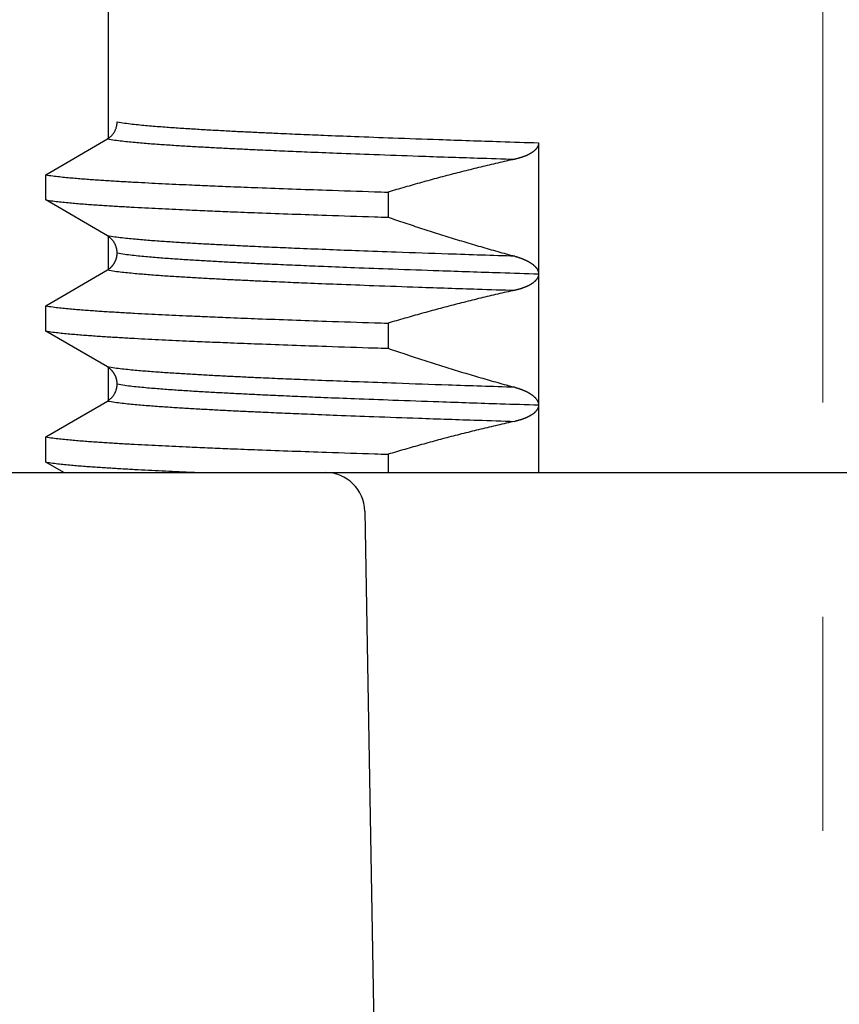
# Model space of a CAD drawing. Header units: millimetres. Extents: x 0 to 594, y 0 to 420.
# Tile 90 of 112: x 518.31 to 524.56, y 230.71 to 238.22. Entities that reach past the tile are written whole.
import ezdxf

# ---------------------------------------------------------------- set-up
doc = ezdxf.new("R2010")
doc.units = ezdxf.units.MM
doc.header["$LTSCALE"] = 0.257233
doc.linetypes.add('CENTER', pattern=[50.8, 31.75, -6.35, 6.35, -6.35])
doc.layers.add('NoLayerName_001', color=7, linetype='Continuous')
doc.layers.add('NoLayerName_003', color=7, linetype='Continuous')

msp = doc.modelspace()

# ---------------------------------------------------------------- linework, layer by layer
at = {"layer": 'NoLayerName_001', "color": 7, "linetype": 'Continuous', "lineweight": 25}
for p, q in [((518.9832, 240.1701), (518.9832, 237.3152)), ((518.5071, 237.041), (518.9762, 237.3152)), ((522.2647, 237.2853), (522.2647, 234.7699)), ((518.5071, 236.8493), (518.5071, 237.041)), ((521.1166, 236.9092), (521.1166, 236.7175)), ((518.9762, 236.5751), (518.5071, 236.8493)), ((518.9832, 236.5751), (518.9832, 236.3152)), ((518.5071, 236.041), (518.9762, 236.3152)), ((518.5071, 235.8493), (518.5071, 236.041)), ((521.1166, 235.9092), (521.1166, 235.7175)), ((518.9762, 235.575), (518.5071, 235.8493)), ((518.9832, 235.575), (518.9832, 235.3152)), ((518.5071, 235.041), (518.9762, 235.3152)), ((518.5071, 234.8493), (518.5071, 235.041)), ((518.643, 234.7699), (518.5071, 234.8493)), ((521.1166, 234.9092), (521.1166, 234.7699)), ((509.9507, 234.7699), (527.1385, 234.7699)), ((520.9384, 234.4751), (521.1201, 224.0649))]:
    msp.add_line(p, q, dxfattribs=at)
msp.add_arc((520.6384, 234.4699), 0.3, 1, 90, dxfattribs=at)
for points, knots in [([(518.9762, 237.3152), (518.9784, 237.3166), (518.9829, 237.3192), (518.9892, 237.3237), (518.9954, 237.3285), (519.0013, 237.3336), (519.0069, 237.3391), (519.0123, 237.3448), (519.0174, 237.3508), (519.0221, 237.3571), (519.0266, 237.3636), (519.0306, 237.3703), (519.0343, 237.3772), (519.0377, 237.3844), (519.0406, 237.3917), (519.0432, 237.3991), (519.0454, 237.4066), (519.0472, 237.4142), (519.0486, 237.4219), (519.0496, 237.4297), (519.0502, 237.4374), (519.0502, 237.4426), (519.0503, 237.4452)], [0, 0, 0, 0, 0.0077532, 0.0155314, 0.0233322, 0.0311523, 0.0389881, 0.046836, 0.0546921, 0.0625532, 0.0704162, 0.0782791, 0.0861408, 0.094001, 0.1018584, 0.1097108, 0.1175555, 0.1253889, 0.1332077, 0.141008, 0.1487865, 0.1565399, 0.1565399, 0.1565399, 0.1565399]), ([(522.2647, 237.2853), (522.2646, 237.2834), (522.2645, 237.2794), (522.2636, 237.2736), (522.2622, 237.2678), (522.2602, 237.2622), (522.2578, 237.2568), (522.255, 237.2516), (522.2518, 237.2466), (522.2484, 237.2418), (522.2446, 237.2373), (522.2406, 237.233), (522.2364, 237.2288), (522.2321, 237.2249), (522.2276, 237.2211), (522.2229, 237.2175), (522.2182, 237.214), (522.2133, 237.2107), (522.2084, 237.2075), (522.2034, 237.2045), (522.1983, 237.2015), (522.1931, 237.1987), (522.1879, 237.196), (522.1827, 237.1934), (522.1774, 237.1909), (522.172, 237.1884), (522.1666, 237.1861), (522.1612, 237.1839), (522.1557, 237.1817), (522.1502, 237.1797), (522.1447, 237.1777), (522.1391, 237.1757), (522.1335, 237.1739), (522.1279, 237.1721), (522.1223, 237.1704), (522.1167, 237.1688), (522.111, 237.1672), (522.1053, 237.1657), (522.0997, 237.1642), (522.0959, 237.1633), (522.094, 237.1628)], [0, 0, 0, 0, 0.0058798, 0.0117874, 0.0177186, 0.0236601, 0.0295914, 0.0354959, 0.0413866, 0.0472759, 0.0531679, 0.0590588, 0.0649423, 0.0708208, 0.0766979, 0.082575, 0.0884514, 0.0943256, 0.100199, 0.1060726, 0.1119468, 0.1178211, 0.1236946, 0.1295681, 0.1354422, 0.1413174, 0.1471939, 0.1530718, 0.1589508, 0.1648304, 0.17071, 0.1765888, 0.182466, 0.1883417, 0.1942163, 0.20009, 0.205963, 0.2118355, 0.2177075, 0.2235791, 0.2235791, 0.2235791, 0.2235791]), ([(522.0825, 237.1602), (522.0609, 237.1554), (522.0175, 237.1458), (521.9527, 237.131), (521.8879, 237.1158), (521.8232, 237.1003), (521.7585, 237.0845), (521.694, 237.0683), (521.6295, 237.0519), (521.5651, 237.0351), (521.5008, 237.018), (521.4365, 237.0006), (521.3724, 236.9829), (521.3083, 236.9649), (521.2443, 236.9466), (521.1804, 236.9281), (521.1379, 236.9155), (521.1166, 236.9092)], [0, 0, 0, 0, 0.0665349, 0.1330737, 0.1996163, 0.2661624, 0.3327115, 0.3992632, 0.4658168, 0.5323716, 0.5989268, 0.6654816, 0.732035, 0.7985859, 0.8651332, 0.9316757, 0.9982121, 0.9982121, 0.9982121, 0.9982121]), ([(522.094, 237.1628), (522.092, 237.1624), (522.0882, 237.1614), (522.0844, 237.1606), (522.0825, 237.1602)], [0, 0, 0, 0, 0.0058711, 0.01174164, 0.01174164, 0.01174164, 0.01174164]), ([(518.5071, 237.041), (518.5243, 237.0385), (518.5587, 237.033), (518.6107, 237.0271), (518.6627, 237.0217), (518.7147, 237.0169), (518.7668, 237.0126), (518.8189, 237.0086), (518.8711, 237.0048), (518.9232, 237.0012), (518.9754, 236.9978), (519.0276, 236.9945), (519.0797, 236.9914), (519.1319, 236.9884), (519.2015, 236.9845), (519.2885, 236.9799), (519.3929, 236.9747), (519.4973, 236.9697), (519.6192, 236.9642), (519.7584, 236.9581), (519.9325, 236.9509), (520.1414, 236.9428), (520.3852, 236.9338), (520.6812, 236.9234), (520.925, 236.9153), (521.0818, 236.9103), (521.1166, 236.9092)], [0, 0, 0, 0, 0.052271, 0.104543, 0.156813, 0.209084, 0.261357, 0.313631, 0.365904, 0.418176, 0.470446, 0.522717, 0.574987, 0.627258, 0.679528, 0.78407, 0.888612, 0.993154, 1.097695, 1.254507, 1.411319, 1.620402, 1.881755, 2.143109, 2.509004, 2.613545, 2.613545, 2.613545, 2.613545]), ([(518.5071, 236.8493), (518.5243, 236.8467), (518.5587, 236.8413), (518.6107, 236.8354), (518.6627, 236.83), (518.7147, 236.8252), (518.7668, 236.8209), (518.8189, 236.8169), (518.8711, 236.8131), (518.9232, 236.8095), (518.9754, 236.8061), (519.0276, 236.8028), (519.0797, 236.7997), (519.1319, 236.7967), (519.2015, 236.7928), (519.2885, 236.7882), (519.3929, 236.783), (519.4973, 236.778), (519.6192, 236.7724), (519.7584, 236.7664), (519.9325, 236.7592), (520.1414, 236.7511), (520.3852, 236.742), (520.6812, 236.7317), (520.925, 236.7236), (521.0818, 236.7186), (521.1166, 236.7175)], [0, 0, 0, 0, 0.052271, 0.104543, 0.156813, 0.209084, 0.261357, 0.313631, 0.365904, 0.418176, 0.470446, 0.522717, 0.574987, 0.627258, 0.679528, 0.78407, 0.888612, 0.993154, 1.097695, 1.254507, 1.411319, 1.620402, 1.881755, 2.143109, 2.509004, 2.613545, 2.613545, 2.613545, 2.613545]), ([(521.1166, 236.7175), (521.1379, 236.7103), (521.1804, 236.6958), (521.2443, 236.6744), (521.3083, 236.6532), (521.3723, 236.6323), (521.4365, 236.6116), (521.5007, 236.5912), (521.565, 236.571), (521.6294, 236.5511), (521.6939, 236.5315), (521.7584, 236.5122), (521.8231, 236.4931), (521.8878, 236.4744), (521.9526, 236.4559), (522.0175, 236.4378), (522.0608, 236.4259), (522.0825, 236.42)], [0, 0, 0, 0, 0.067383, 0.13477, 0.202162, 0.269556, 0.336952, 0.404349, 0.471747, 0.539144, 0.60654, 0.673934, 0.741327, 0.808717, 0.876104, 0.943489, 1.01087, 1.01087, 1.01087, 1.01087]), ([(519.0503, 236.4451), (519.0502, 236.4477), (519.0502, 236.4529), (519.0495, 236.4606), (519.0485, 236.4683), (519.0471, 236.476), (519.0453, 236.4837), (519.0432, 236.4912), (519.0406, 236.4986), (519.0376, 236.5059), (519.0343, 236.513), (519.0306, 236.52), (519.0266, 236.5267), (519.0221, 236.5332), (519.0174, 236.5395), (519.0123, 236.5455), (519.0069, 236.5512), (519.0013, 236.5566), (518.9954, 236.5618), (518.9892, 236.5666), (518.9829, 236.571), (518.9784, 236.5737), (518.9762, 236.5751)], [0, 0, 0, 0, 0.0077536, 0.0155322, 0.0233328, 0.0311516, 0.0389849, 0.0468292, 0.0546811, 0.0625377, 0.0703971, 0.0782581, 0.0861205, 0.0939831, 0.101844, 0.1097002, 0.1175482, 0.1253844, 0.1332048, 0.1410059, 0.1487844, 0.1565377, 0.1565377, 0.1565377, 0.1565377]), ([(518.9762, 236.3152), (518.9777, 236.3161), (518.9807, 236.3179), (518.985, 236.3207), (518.9892, 236.3237), (518.9933, 236.3269), (518.9973, 236.3301), (519.0012, 236.3336), (519.005, 236.3371), (519.0086, 236.3408), (519.0121, 236.3446), (519.0155, 236.3485), (519.0187, 236.3525), (519.0218, 236.3567), (519.0248, 236.3609), (519.0276, 236.3653), (519.0302, 236.3697), (519.0327, 236.3742), (519.0351, 236.3788), (519.0372, 236.3835), (519.0392, 236.3883), (519.0411, 236.3931), (519.0428, 236.398), (519.0443, 236.4029), (519.0457, 236.4079), (519.0469, 236.413), (519.0479, 236.418), (519.0488, 236.4231), (519.0495, 236.4283), (519.0499, 236.4334), (519.0503, 236.4386), (519.0503, 236.442), (519.0503, 236.4437)], [0, 0, 0, 0, 0.0051573, 0.01032, 0.0154872, 0.0206578, 0.0258308, 0.0310049, 0.0361792, 0.0413525, 0.0465244, 0.0516951, 0.0568646, 0.0620329, 0.0672001, 0.0723662, 0.0775314, 0.0826958, 0.0878602, 0.0930255, 0.0981922, 0.1033608, 0.1085317, 0.113705, 0.1188809, 0.1240583, 0.1292351, 0.1344097, 0.1395807, 0.1447472, 0.1499087, 0.1550652, 0.1550652, 0.1550652, 0.1550652]), ([(522.0825, 236.42), (522.0844, 236.4195), (522.0883, 236.4184), (522.094, 236.4168), (522.0997, 236.4151), (522.1054, 236.4133), (522.111, 236.4115), (522.1167, 236.4096), (522.1223, 236.4077), (522.1279, 236.4057), (522.1335, 236.4036), (522.1391, 236.4015), (522.1446, 236.3993), (522.1502, 236.397), (522.1556, 236.3946), (522.1611, 236.3922), (522.1665, 236.3897), (522.1719, 236.3871), (522.1772, 236.3844), (522.1825, 236.3816), (522.1877, 236.3788), (522.1929, 236.3758), (522.198, 236.3728), (522.203, 236.3696), (522.208, 236.3663), (522.2129, 236.3629), (522.2177, 236.3594), (522.2224, 236.3557), (522.227, 236.3519), (522.2315, 236.348), (522.2358, 236.3439), (522.2399, 236.3396), (522.2439, 236.3351), (522.2476, 236.3305), (522.2511, 236.3256), (522.2543, 236.3206), (522.2572, 236.3153), (522.2597, 236.3098), (522.2619, 236.3042), (522.2628, 236.3003), (522.2633, 236.2983)], [0, 0, 0, 0, 0.0059555, 0.0119115, 0.0178679, 0.0238248, 0.0297821, 0.03574, 0.0416985, 0.0476579, 0.0536184, 0.0595803, 0.0655437, 0.0715079, 0.0774721, 0.0834356, 0.0893981, 0.0953593, 0.1013191, 0.1072776, 0.1132353, 0.1191928, 0.1251506, 0.1311084, 0.1370662, 0.1430246, 0.1489851, 0.1549486, 0.1609128, 0.1668754, 0.1728365, 0.1787977, 0.1847612, 0.1907257, 0.1966927, 0.2026696, 0.2086698, 0.2147024, 0.2207408, 0.2267583, 0.2267583, 0.2267583, 0.2267583]), ([(522.2647, 236.2865), (522.2646, 236.2848), (522.2646, 236.2813), (522.2639, 236.276), (522.2629, 236.2708), (522.2614, 236.2657), (522.2596, 236.2608), (522.2574, 236.256), (522.2549, 236.2513), (522.2521, 236.2469), (522.249, 236.2426), (522.2456, 236.2385), (522.2421, 236.2346), (522.2384, 236.2308), (522.2346, 236.2272), (522.2307, 236.2237), (522.2266, 236.2204), (522.2225, 236.2172), (522.2182, 236.2141), (522.2139, 236.2111), (522.2095, 236.2082), (522.2051, 236.2055), (522.2005, 236.2028), (522.196, 236.2002), (522.1913, 236.1978), (522.1867, 236.1954), (522.1819, 236.193), (522.1772, 236.1908), (522.1724, 236.1887), (522.1676, 236.1866), (522.1628, 236.1846), (522.1579, 236.1826), (522.153, 236.1807), (522.1481, 236.1789), (522.1431, 236.1771), (522.1382, 236.1754), (522.1332, 236.1738), (522.1282, 236.1722), (522.1232, 236.1707), (522.1181, 236.1692), (522.1147, 236.1682), (522.1131, 236.1678)], [0, 0, 0, 0, 0.0052577, 0.0105381, 0.0158336, 0.0211345, 0.02643, 0.0317096, 0.0369744, 0.0422372, 0.0475049, 0.0527779, 0.0580514, 0.0633167, 0.0685738, 0.0738263, 0.0790769, 0.084327, 0.0895764, 0.0948251, 0.1000739, 0.1053234, 0.1105735, 0.1158238, 0.1210733, 0.1263217, 0.1315696, 0.1368171, 0.1420646, 0.1473118, 0.1525587, 0.1578054, 0.1630522, 0.1682993, 0.1735468, 0.1787947, 0.1840429, 0.1892915, 0.1945404, 0.1997897, 0.2050392, 0.2050392, 0.2050392, 0.2050392]), ([(522.2633, 236.2983), (522.2637, 236.2964), (522.2645, 236.2925), (522.2646, 236.2885), (522.2647, 236.2865)], [0, 0, 0, 0, 0.00598444, 0.01194204, 0.01194204, 0.01194204, 0.01194204]), ([(522.0825, 236.1602), (522.0609, 236.1554), (522.0175, 236.1458), (521.9527, 236.131), (521.8879, 236.1158), (521.8232, 236.1003), (521.7585, 236.0845), (521.694, 236.0683), (521.6295, 236.0519), (521.5651, 236.0351), (521.5008, 236.018), (521.4365, 236.0006), (521.3724, 235.9829), (521.3083, 235.9649), (521.2443, 235.9466), (521.1804, 235.9281), (521.1379, 235.9155), (521.1166, 235.9092)], [0, 0, 0, 0, 0.0665344, 0.1330728, 0.199615, 0.2661606, 0.3327093, 0.3992605, 0.4658136, 0.532368, 0.5989228, 0.6654771, 0.7320301, 0.7985806, 0.8651274, 0.9316695, 0.9982054, 0.9982054, 0.9982054, 0.9982054]), ([(522.1131, 236.1678), (522.1114, 236.1673), (522.108, 236.1664), (522.1029, 236.165), (522.0978, 236.1637), (522.0927, 236.1625), (522.0876, 236.1613), (522.0842, 236.1606), (522.0825, 236.1602)], [0, 0, 0, 0, 0.00524959, 0.0104991, 0.01574832, 0.02099701, 0.02624486, 0.03149156, 0.03149156, 0.03149156, 0.03149156]), ([(518.5071, 236.041), (518.5243, 236.0385), (518.5587, 236.033), (518.6107, 236.0271), (518.6627, 236.0217), (518.7147, 236.0169), (518.7668, 236.0126), (518.8189, 236.0086), (518.8711, 236.0048), (518.9232, 236.0012), (518.9754, 235.9978), (519.0276, 235.9945), (519.0797, 235.9914), (519.1319, 235.9884), (519.2015, 235.9845), (519.2885, 235.9799), (519.3929, 235.9747), (519.4973, 235.9697), (519.6192, 235.9642), (519.7584, 235.9581), (519.9325, 235.9509), (520.1414, 235.9428), (520.3852, 235.9338), (520.6812, 235.9234), (520.925, 235.9153), (521.0818, 235.9103), (521.1166, 235.9092)], [0, 0, 0, 0, 0.052271, 0.104543, 0.156813, 0.209084, 0.261357, 0.313631, 0.365904, 0.418176, 0.470446, 0.522717, 0.574987, 0.627258, 0.679528, 0.78407, 0.888612, 0.993154, 1.097695, 1.254507, 1.411319, 1.620402, 1.881755, 2.143109, 2.509004, 2.613545, 2.613545, 2.613545, 2.613545]), ([(518.5071, 235.8493), (518.5243, 235.8467), (518.5587, 235.8413), (518.6107, 235.8354), (518.6627, 235.83), (518.7147, 235.8252), (518.7668, 235.8209), (518.8189, 235.8169), (518.8711, 235.8131), (518.9232, 235.8095), (518.9754, 235.8061), (519.0276, 235.8028), (519.0797, 235.7997), (519.1319, 235.7967), (519.2015, 235.7928), (519.2885, 235.7882), (519.3929, 235.783), (519.4973, 235.778), (519.6192, 235.7724), (519.7584, 235.7664), (519.9325, 235.7592), (520.1414, 235.7511), (520.3852, 235.742), (520.6812, 235.7317), (520.925, 235.7236), (521.0818, 235.7186), (521.1166, 235.7175)], [0, 0, 0, 0, 0.052271, 0.104543, 0.156813, 0.209084, 0.261357, 0.313631, 0.365904, 0.418176, 0.470446, 0.522717, 0.574987, 0.627258, 0.679528, 0.78407, 0.888612, 0.993154, 1.097695, 1.254507, 1.411319, 1.620402, 1.881755, 2.143109, 2.509004, 2.613545, 2.613545, 2.613545, 2.613545]), ([(521.1166, 235.7175), (521.1379, 235.7103), (521.1804, 235.6958), (521.2443, 235.6744), (521.3083, 235.6532), (521.3723, 235.6323), (521.4365, 235.6116), (521.5007, 235.5912), (521.565, 235.571), (521.6294, 235.5511), (521.6939, 235.5315), (521.7584, 235.5122), (521.8231, 235.4931), (521.8878, 235.4744), (521.9526, 235.4559), (522.0175, 235.4378), (522.0608, 235.4259), (522.0825, 235.42)], [0, 0, 0, 0, 0.067382, 0.134769, 0.20216, 0.269554, 0.336949, 0.404346, 0.471742, 0.539139, 0.606534, 0.673928, 0.74132, 0.808709, 0.876096, 0.94348, 1.010861, 1.010861, 1.010861, 1.010861]), ([(519.0503, 235.4466), (519.0503, 235.4483), (519.0503, 235.4517), (519.0499, 235.4569), (519.0495, 235.462), (519.0488, 235.4672), (519.0479, 235.4723), (519.0469, 235.4773), (519.0457, 235.4824), (519.0443, 235.4874), (519.0428, 235.4923), (519.0411, 235.4972), (519.0393, 235.502), (519.0372, 235.5068), (519.0351, 235.5115), (519.0327, 235.5161), (519.0302, 235.5206), (519.0276, 235.525), (519.0248, 235.5294), (519.0218, 235.5336), (519.0187, 235.5378), (519.0155, 235.5418), (519.0121, 235.5457), (519.0086, 235.5495), (519.005, 235.5532), (519.0012, 235.5567), (518.9973, 235.5601), (518.9933, 235.5634), (518.9892, 235.5666), (518.985, 235.5695), (518.9807, 235.5724), (518.9777, 235.5741), (518.9762, 235.575)], [0, 0, 0, 0, 0.0051566, 0.0103181, 0.0154846, 0.0206556, 0.02583, 0.0310065, 0.0361836, 0.0413592, 0.0465323, 0.051703, 0.0568716, 0.0620384, 0.0672038, 0.0723684, 0.0775329, 0.0826981, 0.0878643, 0.0930315, 0.0981998, 0.1033692, 0.1085398, 0.1137116, 0.1188848, 0.124059, 0.1292331, 0.1344061, 0.1395767, 0.1447439, 0.1499066, 0.1550639, 0.1550639, 0.1550639, 0.1550639]), ([(518.9762, 235.3152), (518.9784, 235.3166), (518.9828, 235.3192), (518.9892, 235.3237), (518.9953, 235.3284), (519.0012, 235.3335), (519.0068, 235.3389), (519.0121, 235.3446), (519.0172, 235.3506), (519.0219, 235.3568), (519.0263, 235.3633), (519.0304, 235.37), (519.0341, 235.3768), (519.0375, 235.3839), (519.0405, 235.3912), (519.0431, 235.3985), (519.0453, 235.406), (519.0471, 235.4136), (519.0485, 235.4212), (519.0495, 235.4289), (519.0502, 235.4367), (519.0502, 235.4418), (519.0503, 235.4444)], [0, 0, 0, 0, 0.0077119, 0.0154472, 0.0232042, 0.0309802, 0.0387721, 0.0465766, 0.0543905, 0.0622107, 0.0700345, 0.0778597, 0.0856852, 0.0935095, 0.1013304, 0.1091452, 0.1169507, 0.1247435, 0.1325203, 0.1402779, 0.1480137, 0.1557257, 0.1557257, 0.1557257, 0.1557257]), ([(522.0825, 235.42), (522.0844, 235.4195), (522.0882, 235.4184), (522.094, 235.4168), (522.0997, 235.4151), (522.1054, 235.4133), (522.111, 235.4115), (522.1167, 235.4096), (522.1223, 235.4077), (522.1279, 235.4057), (522.1335, 235.4036), (522.1391, 235.4015), (522.1446, 235.3993), (522.1502, 235.397), (522.1556, 235.3946), (522.1611, 235.3922), (522.1665, 235.3897), (522.1719, 235.3871), (522.1772, 235.3844), (522.1825, 235.3816), (522.1877, 235.3788), (522.1929, 235.3758), (522.198, 235.3727), (522.203, 235.3696), (522.208, 235.3663), (522.2129, 235.3629), (522.2177, 235.3594), (522.2224, 235.3557), (522.227, 235.3519), (522.2315, 235.3479), (522.2358, 235.3438), (522.2399, 235.3396), (522.2439, 235.3351), (522.2477, 235.3305), (522.2512, 235.3256), (522.2544, 235.3206), (522.2572, 235.3153), (522.2597, 235.3098), (522.2619, 235.3041), (522.2628, 235.3002), (522.2633, 235.2983)], [0, 0, 0, 0, 0.0059565, 0.0119136, 0.0178712, 0.0238291, 0.0297875, 0.0357465, 0.0417061, 0.0476666, 0.0536282, 0.0595912, 0.0655557, 0.0715209, 0.0774862, 0.0834509, 0.0894145, 0.0953767, 0.1013376, 0.1072972, 0.113256, 0.1192146, 0.1251735, 0.1311324, 0.1370913, 0.1430509, 0.1490124, 0.1549769, 0.160942, 0.1669058, 0.172868, 0.1788304, 0.1847952, 0.1907611, 0.1967294, 0.2027073, 0.2087082, 0.2147415, 0.2207806, 0.2267991, 0.2267991, 0.2267991, 0.2267991]), ([(522.2633, 235.2983), (522.2637, 235.2963), (522.2645, 235.2924), (522.2646, 235.2884), (522.2647, 235.2864)], [0, 0, 0, 0, 0.00598571, 0.01194457, 0.01194457, 0.01194457, 0.01194457]), ([(522.2647, 235.2858), (522.2646, 235.2838), (522.2645, 235.2799), (522.2636, 235.274), (522.2622, 235.2682), (522.2603, 235.2626), (522.258, 235.2571), (522.2552, 235.2519), (522.2521, 235.2469), (522.2486, 235.2421), (522.2448, 235.2376), (522.2408, 235.2332), (522.2366, 235.2291), (522.2323, 235.2251), (522.2278, 235.2213), (522.2232, 235.2177), (522.2184, 235.2142), (522.2136, 235.2109), (522.2086, 235.2077), (522.2036, 235.2046), (522.1985, 235.2016), (522.1933, 235.1988), (522.1881, 235.1961), (522.1828, 235.1935), (522.1775, 235.191), (522.1722, 235.1885), (522.1668, 235.1862), (522.1613, 235.184), (522.1558, 235.1818), (522.1503, 235.1797), (522.1448, 235.1777), (522.1392, 235.1758), (522.1336, 235.1739), (522.128, 235.1722), (522.1224, 235.1704), (522.1167, 235.1688), (522.1111, 235.1672), (522.1054, 235.1657), (522.0997, 235.1642), (522.0959, 235.1633), (522.094, 235.1628)], [0, 0, 0, 0, 0.0058929, 0.0118135, 0.0177548, 0.0237033, 0.0296403, 0.0355524, 0.0414535, 0.0473558, 0.0532621, 0.0591676, 0.0650642, 0.0709545, 0.0768425, 0.0827299, 0.0886167, 0.0945017, 0.1003861, 0.1062712, 0.1121569, 0.1180427, 0.1239278, 0.1298127, 0.1356981, 0.1415845, 0.1474723, 0.1533614, 0.1592515, 0.1651424, 0.1710332, 0.1769232, 0.1828116, 0.1886986, 0.1945844, 0.2004694, 0.2063536, 0.2122374, 0.2181206, 0.2240034, 0.2240034, 0.2240034, 0.2240034]), ([(522.0825, 235.1602), (522.0609, 235.1554), (522.0175, 235.1458), (521.9527, 235.131), (521.8879, 235.1158), (521.8232, 235.1003), (521.7585, 235.0845), (521.694, 235.0683), (521.6295, 235.0519), (521.5651, 235.0351), (521.5008, 235.018), (521.4365, 235.0006), (521.3724, 234.9829), (521.3083, 234.9649), (521.2443, 234.9466), (521.1804, 234.9281), (521.1379, 234.9155), (521.1166, 234.9092)], [0, 0, 0, 0, 0.066535, 0.1330739, 0.1996166, 0.2661628, 0.332712, 0.3992638, 0.4658174, 0.5323723, 0.5989277, 0.6654826, 0.732036, 0.7985871, 0.8651345, 0.9316771, 0.9982135, 0.9982135, 0.9982135, 0.9982135]), ([(522.094, 235.1628), (522.0921, 235.1624), (522.0883, 235.1614), (522.0844, 235.1606), (522.0825, 235.1602)], [0, 0, 0, 0, 0.00588233, 0.0117641, 0.0117641, 0.0117641, 0.0117641]), ([(518.5071, 235.041), (518.5243, 235.0385), (518.5587, 235.033), (518.6107, 235.0271), (518.6627, 235.0217), (518.7147, 235.0169), (518.7668, 235.0126), (518.8189, 235.0086), (518.8711, 235.0048), (518.9232, 235.0012), (518.9754, 234.9978), (519.0276, 234.9945), (519.0797, 234.9914), (519.1319, 234.9884), (519.2015, 234.9845), (519.2885, 234.9799), (519.3929, 234.9747), (519.4973, 234.9697), (519.6192, 234.9642), (519.7584, 234.9581), (519.9325, 234.9509), (520.1414, 234.9428), (520.3852, 234.9338), (520.6812, 234.9234), (520.925, 234.9153), (521.0818, 234.9103), (521.1166, 234.9092)], [0, 0, 0, 0, 0.052271, 0.104543, 0.156813, 0.209084, 0.261357, 0.313631, 0.365904, 0.418176, 0.470446, 0.522717, 0.574987, 0.627258, 0.679528, 0.78407, 0.888612, 0.993154, 1.097695, 1.254507, 1.411319, 1.620402, 1.881755, 2.143109, 2.509004, 2.613545, 2.613545, 2.613545, 2.613545]), ([(518.5071, 234.8493), (518.5243, 234.8467), (518.5587, 234.8413), (518.6107, 234.8354), (518.6627, 234.83), (518.7147, 234.8252), (518.7668, 234.8209), (518.8189, 234.8169), (518.8711, 234.8131), (518.9232, 234.8095), (518.9754, 234.8061), (519.0276, 234.8028), (519.0797, 234.7997), (519.1319, 234.7967), (519.2015, 234.7928), (519.2885, 234.7882), (519.3929, 234.783), (519.4973, 234.778), (519.5927, 234.7736), (519.6533, 234.771), (519.6791, 234.7699)], [0, 0, 0, 0, 0.052271, 0.104543, 0.156813, 0.209084, 0.261357, 0.313631, 0.365904, 0.418176, 0.470446, 0.522717, 0.574987, 0.627258, 0.679528, 0.78407, 0.888612, 0.993154, 1.097695, 1.175128, 1.175128, 1.175128, 1.175128])]:
    msp.add_open_spline(points, degree=3, knots=knots, dxfattribs=at)
at = {"layer": 'NoLayerName_001', "color": 8, "linetype": 'Continuous', "lineweight": 25}
for points, knots in [([(519.0503, 237.4452), (519.0696, 237.4421), (519.108, 237.4355), (519.1662, 237.4287), (519.2244, 237.4225), (519.2827, 237.417), (519.341, 237.4121), (519.3994, 237.4075), (519.4577, 237.4033), (519.5161, 237.3992), (519.5745, 237.3953), (519.633, 237.3917), (519.6914, 237.3881), (519.7498, 237.3847), (519.8277, 237.3804), (519.9252, 237.3751), (520.0421, 237.3693), (520.159, 237.3636), (520.2954, 237.3574), (520.4514, 237.3505), (520.6463, 237.3424), (520.8803, 237.3331), (521.1727, 237.3222), (521.5432, 237.309), (521.9137, 237.2966), (522.1672, 237.2885), (522.2647, 237.2853)], [0, 0, 0, 0, 0.058532, 0.117068, 0.175599, 0.234131, 0.292665, 0.351203, 0.40974, 0.468275, 0.526807, 0.585339, 0.643871, 0.702403, 0.760934, 0.877999, 0.995065, 1.11213, 1.229195, 1.404792, 1.580389, 1.814518, 2.10718, 2.458374, 2.926632, 3.219294, 3.219294, 3.219294, 3.219294]), ([(518.9762, 237.3152), (518.9948, 237.3123), (519.032, 237.306), (519.0882, 237.2994), (519.1445, 237.2934), (519.2008, 237.2881), (519.2571, 237.2832), (519.3135, 237.2788), (519.3699, 237.2747), (519.4264, 237.2707), (519.4828, 237.267), (519.5393, 237.2634), (519.5957, 237.26), (519.6522, 237.2567), (519.7275, 237.2524), (519.8216, 237.2473), (519.9346, 237.2416), (520.0476, 237.2361), (520.1795, 237.23), (520.3302, 237.2234), (520.5185, 237.2155), (520.7446, 237.2065), (521.0272, 237.1958), (521.3853, 237.1831), (521.7433, 237.171), (521.9883, 237.1632), (522.0825, 237.1602)], [0, 0, 0, 0, 0.056565, 0.113132, 0.169696, 0.22626, 0.282827, 0.339396, 0.395965, 0.452532, 0.509097, 0.565661, 0.622225, 0.678789, 0.735353, 0.848483, 0.961613, 1.074743, 1.187872, 1.357566, 1.52726, 1.753518, 2.036341, 2.375729, 2.828245, 3.111068, 3.111068, 3.111068, 3.111068]), ([(522.0825, 236.42), (521.9129, 236.4255), (521.6114, 236.4352), (521.2157, 236.4489), (520.9142, 236.4599), (520.6693, 236.4693), (520.462, 236.4776), (520.2736, 236.4857), (520.123, 236.4924), (519.9911, 236.4987), (519.8781, 236.5043), (519.784, 236.5092), (519.7087, 236.5133), (519.6522, 236.5165), (519.5957, 236.5198), (519.5393, 236.5232), (519.4828, 236.5268), (519.4264, 236.5306), (519.3699, 236.5345), (519.3135, 236.5386), (519.2571, 236.5431), (519.2008, 236.5479), (519.1445, 236.5532), (519.0882, 236.5592), (519.032, 236.5658), (518.9948, 236.5721), (518.9762, 236.5751)], [0, 0, 0, 0, 0.509081, 0.905033, 1.187856, 1.414115, 1.640373, 1.810066, 1.97976, 2.09289, 2.20602, 2.31915, 2.375715, 2.432279, 2.488843, 2.545407, 2.601971, 2.658536, 2.715103, 2.771672, 2.828241, 2.884808, 2.941372, 2.997936, 3.054503, 3.111068, 3.111068, 3.111068, 3.111068]), ([(519.0503, 236.4452), (519.0696, 236.4421), (519.108, 236.4355), (519.1662, 236.4287), (519.2244, 236.4225), (519.2827, 236.417), (519.341, 236.4121), (519.3994, 236.4075), (519.4577, 236.4033), (519.5161, 236.3992), (519.5745, 236.3953), (519.633, 236.3917), (519.6914, 236.3881), (519.7498, 236.3847), (519.8277, 236.3804), (519.9252, 236.3751), (520.0421, 236.3693), (520.159, 236.3636), (520.2954, 236.3574), (520.4514, 236.3505), (520.6463, 236.3424), (520.8803, 236.3331), (521.1727, 236.3222), (521.5432, 236.309), (521.9137, 236.2966), (522.1672, 236.2885), (522.2647, 236.2853)], [0, 0, 0, 0, 0.058533, 0.117068, 0.175599, 0.234131, 0.292666, 0.351204, 0.409741, 0.468276, 0.526809, 0.585341, 0.643872, 0.702404, 0.760936, 0.878001, 0.995067, 1.112133, 1.229198, 1.404795, 1.580393, 1.814522, 2.107185, 2.458379, 2.926639, 3.219301, 3.219301, 3.219301, 3.219301]), ([(518.9762, 236.3152), (518.9948, 236.3123), (519.032, 236.306), (519.0882, 236.2994), (519.1445, 236.2934), (519.2008, 236.2881), (519.2571, 236.2832), (519.3135, 236.2788), (519.37, 236.2747), (519.4264, 236.2707), (519.4828, 236.267), (519.5393, 236.2634), (519.5957, 236.26), (519.6522, 236.2567), (519.7275, 236.2524), (519.8216, 236.2473), (519.9346, 236.2416), (520.0476, 236.2361), (520.1795, 236.23), (520.3302, 236.2234), (520.5185, 236.2155), (520.7446, 236.2065), (521.0272, 236.1958), (521.3852, 236.1831), (521.7433, 236.171), (521.9883, 236.1632), (522.0825, 236.1602)], [0, 0, 0, 0, 0.056564, 0.113132, 0.169695, 0.226259, 0.282825, 0.339394, 0.395963, 0.452529, 0.509094, 0.565658, 0.622222, 0.678786, 0.735349, 0.848478, 0.961608, 1.074737, 1.187866, 1.357559, 1.527252, 1.753509, 2.03633, 2.375716, 2.82823, 3.111051, 3.111051, 3.111051, 3.111051]), ([(522.0825, 235.42), (521.9129, 235.4255), (521.6114, 235.4352), (521.2157, 235.4489), (520.9142, 235.4599), (520.6693, 235.4693), (520.462, 235.4776), (520.2736, 235.4857), (520.123, 235.4924), (519.9911, 235.4987), (519.8781, 235.5043), (519.784, 235.5092), (519.7087, 235.5133), (519.6522, 235.5165), (519.5957, 235.5198), (519.5393, 235.5232), (519.4828, 235.5268), (519.4264, 235.5306), (519.37, 235.5345), (519.3135, 235.5386), (519.2571, 235.5431), (519.2008, 235.5479), (519.1445, 235.5532), (519.0882, 235.5592), (519.032, 235.5658), (518.9948, 235.5721), (518.9762, 235.5751)], [0, 0, 0, 0, 0.509078, 0.905028, 1.187849, 1.414107, 1.640364, 1.810056, 1.979749, 2.092878, 2.206008, 2.319137, 2.375701, 2.432265, 2.488829, 2.545392, 2.601956, 2.658521, 2.715088, 2.771656, 2.828225, 2.884792, 2.941356, 2.997919, 3.054486, 3.11105, 3.11105, 3.11105, 3.11105]), ([(519.0503, 235.4452), (519.0696, 235.4421), (519.1081, 235.4355), (519.1662, 235.4287), (519.2244, 235.4225), (519.2827, 235.417), (519.341, 235.4121), (519.3994, 235.4075), (519.4578, 235.4033), (519.5161, 235.3992), (519.5746, 235.3953), (519.633, 235.3917), (519.6914, 235.3881), (519.7498, 235.3847), (519.8277, 235.3804), (519.9252, 235.3751), (520.0421, 235.3693), (520.159, 235.3636), (520.2954, 235.3574), (520.4514, 235.3505), (520.6463, 235.3424), (520.8803, 235.3331), (521.1727, 235.3222), (521.5432, 235.309), (521.9137, 235.2966), (522.1672, 235.2885), (522.2647, 235.2853)], [0, 0, 0, 0, 0.058532, 0.117068, 0.175599, 0.23413, 0.292665, 0.351203, 0.40974, 0.468274, 0.526807, 0.585339, 0.643871, 0.702402, 0.760934, 0.877999, 0.995065, 1.11213, 1.229195, 1.404792, 1.580389, 1.814518, 2.10718, 2.458373, 2.926632, 3.219293, 3.219293, 3.219293, 3.219293]), ([(518.9762, 235.3152), (518.9948, 235.3123), (519.032, 235.306), (519.0882, 235.2994), (519.1445, 235.2934), (519.2008, 235.2881), (519.2571, 235.2832), (519.3135, 235.2788), (519.3699, 235.2747), (519.4264, 235.2707), (519.4828, 235.267), (519.5393, 235.2634), (519.5957, 235.26), (519.6522, 235.2567), (519.7275, 235.2524), (519.8216, 235.2473), (519.9346, 235.2416), (520.0476, 235.2361), (520.1795, 235.23), (520.3301, 235.2234), (520.5185, 235.2155), (520.7446, 235.2065), (521.0272, 235.1958), (521.3852, 235.1831), (521.7433, 235.171), (521.9883, 235.1632), (522.0825, 235.1602)], [0, 0, 0, 0, 0.056565, 0.113132, 0.169695, 0.226259, 0.282825, 0.339395, 0.395963, 0.45253, 0.509095, 0.565659, 0.622222, 0.678786, 0.73535, 0.848479, 0.961608, 1.074738, 1.187867, 1.35756, 1.527253, 1.75351, 2.036332, 2.375718, 2.828232, 3.111054, 3.111054, 3.111054, 3.111054])]:
    msp.add_open_spline(points, degree=3, knots=knots, dxfattribs=at)
at = {"layer": 'NoLayerName_003', "color": 2, "linetype": 'CENTER', "lineweight": 13}
msp.add_line((524.4332, 243.4701), (524.4332, 221.7201), dxfattribs=at)
msp.add_line((524.4332, 243.4701), (524.4332, 221.7201), dxfattribs=at)

doc.saveas('drawing.dxf')
